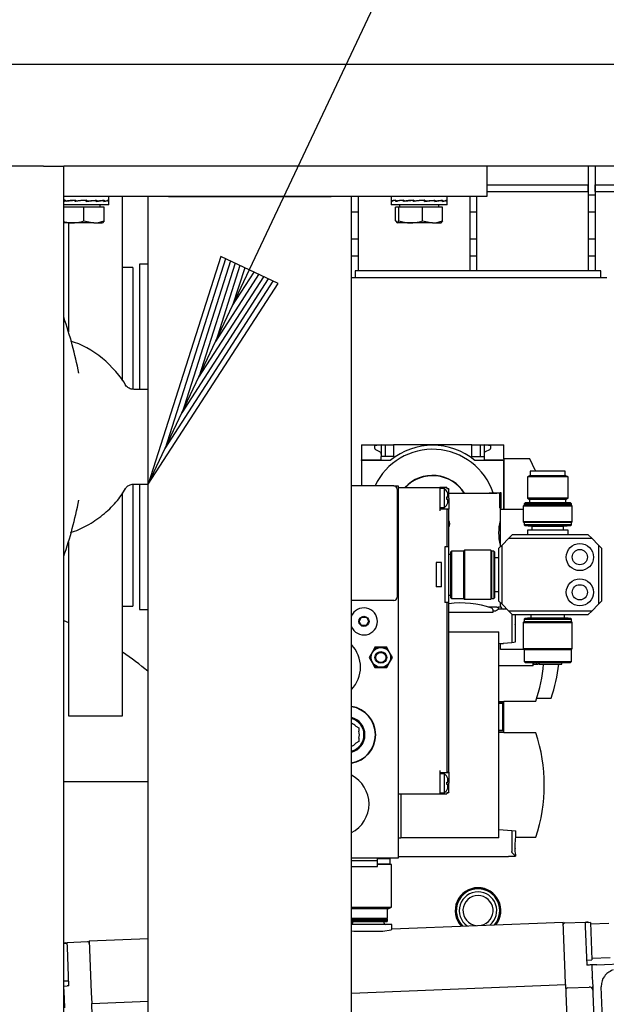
# Model space of a CAD drawing. Extents: x -72 to 51457, y 0 to 26838.
# Tile 82 of 203: x 7652 to 7825, y 9080 to 9371. Entities that reach past the tile are written whole.
import ezdxf

# ---------------------------------------------------------------- set-up
doc = ezdxf.new("R2010")
doc.units = 0
doc.header["$LTSCALE"] = 12
for name, pattern in [('LDM', [0]), ('LFUN', [0]), ('SOLID_THIN', [0])]:
    doc.linetypes.add(name, pattern=pattern)
doc.layers.get('0').update_dxf_attribs({"linetype": 'CONTINUOUS'})
doc.layers.add('4', color=7, linetype='CONTINUOUS')

# ---------------------------------------------------------------- blocks, each defined once
blk = doc.blocks.new('MEDFUNV_6')
at = {"color": 0, "linetype": 'LFUN', "lineweight": -2}
for points in [[(1, 0.1333), (0, 0), (1, -0.1333), (1, 0.1333)], [(1, 0.1111), (0.1667, 0), (1, -0.1111)], [(1, 0.0889), (0.3333, 0), (1, -0.0889)], [(1, 0.0667), (0.5, 0), (1, -0.0667)], [(1, 0.0444), (0.6667, 0), (1, -0.0444)], [(1, 0.0222), (0.8333, 0), (1, -0.0222)]]:
    blk.add_lwpolyline(points, dxfattribs=at)
blk = doc.blocks.new('MEDCLUMP_NTE_1426_')
at = {"layer": '4', "color": 7, "linetype": 'LDM', "lineweight": 25}
blk.add_lwpolyline([(7689.76, 9233.68), (8338.32, 10607.96), (8401.82, 10607.96)], dxfattribs=at)
at = {"layer": '4', "color": 7, "linetype": 'LDM', "lineweight": 25, "xscale": 70, "yscale": 70, "zscale": 70, "rotation": 64.736021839}
blk.add_blockref('MEDFUNV_6', (7689.76, 9233.68), dxfattribs=at)
blk = doc.blocks.new('Vela_Drauf')
at = {"color": 7, "linetype": 'SOLID_THIN', "lineweight": 25}
for p, q in [((8684.76, 9357.68), (7634.76, 9357.68)), ((7658.76, 9327.68), (7610.76, 9327.68)), ((7658.76, 9327.68), (7664.76, 9327.68)), ((8654.76, 9327.68), (7664.76, 9327.68)), ((7664.76, 7799.68), (7664.76, 9327.68)), ((7789.76, 9327.68), (7789.76, 9318.68)), ((7819.76, 9327.68), (7819.76, 9319.18)), ((7821.76, 9327.68), (7821.76, 9319.18)), ((7789.76, 9322.18), (7819.76, 9322.18)), ((7819.76, 9320.18), (7819.76, 9322.18)), ((7821.76, 9320.18), (7821.76, 9322.18)), ((7821.76, 9322.18), (7854.76, 9322.18)), ((7789.76, 9320.18), (7819.76, 9320.18)), ((7819.76, 9319.18), (7821.76, 9319.18)), ((7819.76, 9319.18), (7819.76, 9314.18)), ((7821.76, 9320.18), (7854.76, 9320.18)), ((7821.76, 9319.18), (7821.76, 9314.18)), ((7789.76, 9318.68), (7664.76, 9318.68)), ((7665.22, 9317.58), (7664.76, 9317.52)), ((7665.14, 9317.25), (7665.14, 9317.53)), ((7665.14, 9317.53), (7665.22, 9317.53)), ((7665.22, 9317.62), (7665.22, 9317.43)), ((7665.22, 9317.43), (7665.22, 9317.34)), ((7665.51, 9317.35), (7665.22, 9317.34)), ((7665.43, 9317.35), (7665.43, 9317.28)), ((7665.51, 9317.35), (7668.22, 9317.61)), ((7668.13, 9317.25), (7668.13, 9317.53)), ((7668.13, 9317.53), (7668.22, 9317.53)), ((7668.22, 9317.62), (7668.22, 9317.43)), ((7668.22, 9317.43), (7668.22, 9317.34)), ((7668.22, 9317.34), (7668.32, 9317.35)), ((7668.24, 9317.34), (7668.24, 9317.26)), ((7671.36, 9317.62), (7668.32, 9317.35)), ((7671.36, 9317.62), (7671.46, 9317.62)), ((7671.36, 9317.53), (7671.36, 9317.62)), ((7671.37, 9317.25), (7671.37, 9317.53)), ((7674.08, 9317.52), (7671.37, 9317.27)), ((7671.37, 9317.43), (7671.46, 9317.43)), ((7671.46, 9317.34), (7671.37, 9317.35)), ((7671.46, 9317.62), (7671.46, 9317.43)), ((7671.46, 9317.43), (7671.46, 9317.34)), ((7674.37, 9317.53), (7674.08, 9317.52)), ((7674.16, 9317.53), (7674.16, 9317.6)), ((7674.37, 9317.25), (7674.37, 9317.53)), ((7676.23, 9317.52), (7674.37, 9317.29)), ((7674.37, 9317.43), (7674.44, 9317.43)), ((7674.44, 9317.34), (7674.37, 9317.34)), ((7674.44, 9317.62), (7674.44, 9317.43)), ((7674.44, 9317.43), (7674.44, 9317.34)), ((7676.66, 9317.53), (7676.23, 9317.52)), ((7676.29, 9317.53), (7676.29, 9317.56)), ((7676.66, 9317.25), (7676.66, 9317.53)), ((7676.66, 9317.43), (7676.71, 9317.43)), ((7676.71, 9317.34), (7676.66, 9317.34)), ((7676.71, 9317.62), (7676.71, 9317.43)), ((7676.71, 9317.43), (7676.71, 9317.34)), ((7677.9, 9317.53), (7677.64, 9317.53)), ((7677.9, 9317.25), (7677.9, 9317.53)), ((7677.9, 9317.43), (7677.91, 9317.43)), ((7677.91, 9317.34), (7677.9, 9317.34)), ((7677.91, 9317.62), (7677.91, 9317.43)), ((7677.91, 9317.43), (7677.91, 9317.34)), ((7678.06, 9317.48), (7678.06, 9318.68)), ((7678.06, 9316.18), (7678.06, 9317.39)), ((7682.17, 9264.24), (7682.17, 9318.68)), ((7689.67, 9261.68), (7689.67, 9318.68)), ((7689.76, 7807.68), (7689.76, 9318.68)), ((7695.76, 9318.68), (7743.76, 9318.68)), ((7749.76, 7807.68), (7749.76, 9318.68)), ((7751.76, 9318.68), (7751.76, 9314.18)), ((7761.46, 9318.68), (7761.46, 9317.48)), ((7761.46, 9317.39), (7761.46, 9316.18)), ((7761.62, 9317.25), (7761.62, 9317.53)), ((7761.62, 9317.53), (7761.63, 9317.53)), ((7761.63, 9317.62), (7761.63, 9317.43)), ((7761.63, 9317.43), (7761.63, 9317.34)), ((7761.63, 9317.34), (7761.9, 9317.35)), ((7762.85, 9317.25), (7762.85, 9317.53)), ((7762.85, 9317.53), (7762.9, 9317.53)), ((7762.9, 9317.62), (7762.9, 9317.43)), ((7762.9, 9317.43), (7762.9, 9317.34)), ((7762.9, 9317.34), (7763.34, 9317.35)), ((7763.29, 9317.35), (7763.29, 9317.31)), ((7765.22, 9317.58), (7763.34, 9317.35)), ((7765.14, 9317.25), (7765.14, 9317.53)), ((7765.14, 9317.53), (7765.22, 9317.53)), ((7765.22, 9317.62), (7765.22, 9317.43)), ((7765.22, 9317.43), (7765.22, 9317.34)), ((7765.51, 9317.35), (7765.22, 9317.34)), ((7765.43, 9317.35), (7765.43, 9317.28)), ((7765.51, 9317.35), (7768.22, 9317.61)), ((7768.13, 9317.25), (7768.13, 9317.53)), ((7768.13, 9317.53), (7768.22, 9317.53)), ((7768.22, 9317.62), (7768.22, 9317.43)), ((7768.22, 9317.43), (7768.22, 9317.34)), ((7768.22, 9317.34), (7768.32, 9317.35)), ((7768.24, 9317.34), (7768.24, 9317.26)), ((7771.36, 9317.62), (7768.32, 9317.35)), ((7771.36, 9317.62), (7771.46, 9317.62)), ((7771.36, 9317.53), (7771.36, 9317.62)), ((7771.37, 9317.25), (7771.37, 9317.53)), ((7774.08, 9317.52), (7771.37, 9317.27)), ((7771.37, 9317.43), (7771.46, 9317.43)), ((7771.46, 9317.34), (7771.37, 9317.35)), ((7771.46, 9317.62), (7771.46, 9317.43)), ((7771.46, 9317.43), (7771.46, 9317.34)), ((7774.37, 9317.53), (7774.08, 9317.52)), ((7774.16, 9317.53), (7774.16, 9317.6)), ((7774.37, 9317.25), (7774.37, 9317.53)), ((7776.23, 9317.52), (7774.37, 9317.29)), ((7774.37, 9317.43), (7774.44, 9317.43)), ((7774.44, 9317.34), (7774.37, 9317.34)), ((7774.44, 9317.62), (7774.44, 9317.43)), ((7774.44, 9317.43), (7774.44, 9317.34)), ((7776.66, 9317.53), (7776.23, 9317.52)), ((7776.29, 9317.53), (7776.29, 9317.56)), ((7776.66, 9317.25), (7776.66, 9317.53)), ((7776.66, 9317.43), (7776.71, 9317.43)), ((7776.71, 9317.34), (7776.66, 9317.34)), ((7776.71, 9317.62), (7776.71, 9317.43)), ((7776.71, 9317.43), (7776.71, 9317.34)), ((7777.9, 9317.53), (7777.64, 9317.53)), ((7777.9, 9317.25), (7777.9, 9317.53)), ((7777.9, 9317.43), (7777.91, 9317.43)), ((7777.91, 9317.34), (7777.9, 9317.34)), ((7777.91, 9317.62), (7777.91, 9317.43)), ((7777.91, 9317.43), (7777.91, 9317.34)), ((7778.06, 9317.48), (7778.06, 9318.68)), ((7778.06, 9316.18), (7778.06, 9317.39)), ((7784.76, 9318.68), (7784.76, 9314.18)), ((7786.76, 9318.68), (7786.76, 9314.18)), ((7666.58, 9316.18), (7664.76, 9316.18)), ((7670.73, 9315.58), (7664.76, 9315.58)), ((7678.06, 9316.18), (7666.58, 9316.18)), ((7670.73, 9311.46), (7670.73, 9315.58)), ((7676.69, 9315.58), (7670.73, 9315.58)), ((7675.57, 9315.58), (7675.57, 9316.18)), ((7676.69, 9311.46), (7676.69, 9315.58)), ((7749.76, 9314.18), (7751.76, 9314.18)), ((7751.76, 9314.18), (7751.76, 9306.18)), ((7766.58, 9316.18), (7761.46, 9316.18)), ((7762.82, 9311.46), (7762.82, 9315.58)), ((7763.8, 9315.58), (7762.82, 9315.58)), ((7763.8, 9311.46), (7763.8, 9315.58)), ((7770.73, 9315.58), (7763.8, 9315.58)), ((7763.94, 9316.18), (7763.94, 9315.58)), ((7778.06, 9316.18), (7766.58, 9316.18)), ((7770.73, 9311.46), (7770.73, 9315.58)), ((7776.69, 9315.58), (7770.73, 9315.58)), ((7775.57, 9315.58), (7775.57, 9316.18)), ((7776.69, 9311.46), (7776.69, 9315.58)), ((7784.76, 9314.18), (7786.76, 9314.18)), ((7784.76, 9314.18), (7784.76, 9306.18)), ((7786.76, 9314.18), (7786.76, 9306.18)), ((7819.76, 9314.18), (7821.76, 9314.18)), ((7819.76, 9314.18), (7819.76, 9306.18)), ((7821.76, 9314.18), (7821.76, 9306.18)), ((7667.27, 9310.88), (7664.76, 9310.88)), ((7666.17, 9310.88), (7666.17, 9278.7)), ((7673.71, 9310.88), (7667.27, 9310.88)), ((7670.73, 9311.46), (7673.71, 9310.88)), ((7673.71, 9310.88), (7676.26, 9310.88)), ((7676.69, 9311.46), (7676.2, 9310.88)), ((7762.82, 9311.46), (7763.31, 9310.88)), ((7767.27, 9310.88), (7763.31, 9310.88)), ((7773.71, 9310.88), (7767.27, 9310.88)), ((7770.73, 9311.46), (7773.71, 9310.88)), ((7773.71, 9310.88), (7776.26, 9310.88)), ((7776.69, 9311.46), (7776.2, 9310.88)), ((7749.76, 9306.18), (7751.76, 9306.18)), ((7751.76, 9306.18), (7751.76, 9301.18)), ((7784.76, 9306.18), (7786.76, 9306.18)), ((7784.76, 9306.18), (7784.76, 9301.18)), ((7786.76, 9306.18), (7786.76, 9301.18)), ((7819.76, 9306.18), (7821.76, 9306.18)), ((7819.76, 9306.18), (7819.76, 9301.18)), ((7821.76, 9306.18), (7821.76, 9301.18)), ((7749.76, 9301.18), (7751.76, 9301.18)), ((7751.76, 9301.18), (7751.76, 9296.68)), ((7784.76, 9301.18), (7786.76, 9301.18)), ((7784.76, 9301.18), (7784.76, 9296.68)), ((7786.76, 9301.18), (7786.76, 9296.68)), ((7819.76, 9301.18), (7821.76, 9301.18)), ((7819.76, 9301.18), (7819.76, 9296.68)), ((7821.76, 9301.18), (7821.76, 9296.68)), ((7685.17, 9297.68), (7682.17, 9297.68)), ((7685.17, 9297.68), (7685.17, 9261.74)), ((7689.67, 9298.68), (7687.17, 9298.68)), ((7687.17, 9298.68), (7687.17, 9261.68)), ((7750.92, 9296.68), (7750.92, 9294.68)), ((7823.42, 9296.68), (7750.92, 9296.68)), ((7823.42, 9294.68), (7823.42, 9296.68)), ((7787.17, 9294.68), (7749.76, 9294.68)), ((7825.22, 9294.68), (7787.17, 9294.68)), ((7669.2, 9266.44), (7669.15, 9266.66)), ((7689.76, 9261.68), (7685.48, 9261.68)), ((7752.76, 9245.28), (7758.56, 9245.28)), ((7752.76, 9245.28), (7752.76, 9240.88)), ((7758.56, 9245.28), (7756.56, 9244.98)), ((7756.56, 9244.98), (7756.56, 9244.37)), ((7756.84, 9243.92), (7758.11, 9243.3)), ((7758.56, 9245.28), (7758.56, 9241.88)), ((7758.56, 9245.28), (7759.06, 9245.28)), ((7759.06, 9245.28), (7759.26, 9245.28)), ((7759.26, 9245.28), (7759.76, 9245.28)), ((7759.76, 9245.28), (7759.76, 9241.88)), ((7759.76, 9245.28), (7762.16, 9245.28)), ((7762.16, 9245.28), (7762.16, 9241.88)), ((7785.36, 9245.28), (7762.16, 9245.28)), ((7785.36, 9241.88), (7785.36, 9245.28)), ((7785.36, 9245.28), (7787.76, 9245.28)), ((7787.76, 9245.28), (7787.76, 9241.88)), ((7787.76, 9245.28), (7788.26, 9245.28)), ((7788.26, 9245.28), (7788.46, 9245.28)), ((7788.46, 9245.28), (7788.96, 9245.28)), ((7788.96, 9245.28), (7788.96, 9241.88)), ((7790.96, 9244.98), (7788.96, 9245.28)), ((7788.96, 9245.28), (7794.76, 9245.28)), ((7789.41, 9243.3), (7790.68, 9243.92)), ((7790.96, 9244.37), (7790.96, 9244.98)), ((7794.76, 9241.18), (7794.76, 9245.28)), ((7752.76, 9240.88), (7758.56, 9240.88)), ((7752.76, 9240.68), (7752.76, 9240.88)), ((7752.76, 9240.68), (7752.76, 9233.18)), ((7761.26, 9240.68), (7752.76, 9240.68)), ((7758.56, 9240.88), (7758.56, 9241.88)), ((7762.16, 9241.88), (7758.56, 9241.88)), ((7785.36, 9241.88), (7788.96, 9241.88)), ((7794.76, 9240.68), (7786.26, 9240.68)), ((7788.96, 9241.88), (7788.96, 9240.88)), ((7788.96, 9240.88), (7794.76, 9240.88)), ((7794.76, 9241.18), (7794.76, 9226.28)), ((7802.47, 9241.18), (7794.76, 9241.18)), ((7794.76, 9226.28), (7794.76, 9240.68)), ((7803.5, 9239.18), (7803.49, 9239.18)), ((7802.41, 9236.18), (7801.76, 9235.81)), ((7801.76, 9235.81), (7801.76, 9229.56)), ((7813.76, 9235.81), (7801.76, 9235.81)), ((7813.11, 9236.18), (7802.41, 9236.18)), ((7802.61, 9237.48), (7802.61, 9236.18)), ((7807.76, 9237.48), (7802.61, 9237.48)), ((7812.91, 9237.48), (7807.76, 9237.48)), ((7812.91, 9236.18), (7812.91, 9237.48)), ((7813.76, 9235.81), (7813.11, 9236.18)), ((7813.76, 9229.56), (7813.76, 9235.81)), ((7683.02, 9232.39), (7683.03, 9232.41)), ((7685.17, 9233.61), (7685.17, 9197.68)), ((7685.48, 9233.68), (7689.76, 9233.68)), ((7687.17, 9233.68), (7687.17, 9196.68)), ((7689.67, 9165.18), (7689.67, 9233.68)), ((7762.26, 9233.18), (7749.76, 9233.18)), ((7762.26, 9233.18), (7763.56, 9233.18)), ((7763.26, 9232.18), (7763.26, 9200.28)), ((7763.56, 9233.18), (7763.56, 9123.18)), ((7763.56, 9232.68), (7775.86, 9232.68)), ((7775.86, 9232.68), (7775.86, 9225.83)), ((7777.96, 9232.68), (7775.86, 9232.68)), ((7777.26, 9232.38), (7776.06, 9232.38)), ((7777.26, 9226.78), (7777.26, 9232.38)), ((7777.96, 9232.68), (7777.96, 9232.26)), ((7778.56, 9232.26), (7777.96, 9232.26)), ((7778.56, 9232.26), (7778.56, 9232.18)), ((7778.56, 9229.58), (7778.56, 9232.18)), ((7669.13, 9228.63), (7669.2, 9228.98)), ((7682.17, 9165.18), (7682.17, 9231.12)), ((7777.95, 9229.96), (7778.26, 9229.96)), ((7777.95, 9229.2), (7777.95, 9229.96)), ((7778.26, 9229.2), (7777.95, 9229.2)), ((7778.26, 9230.8), (7778.26, 9230.98)), ((7778.26, 9229.96), (7778.26, 9230.8)), ((7778.26, 9228.37), (7778.26, 9229.2)), ((7778.56, 9230.98), (7792.72, 9230.98)), ((7778.56, 9229.58), (7778.56, 9226.33)), ((7790.51, 9230.98), (7790.51, 9231.08)), ((7790.51, 9231.08), (7793.75, 9231.08)), ((7793.2, 9230.98), (7792.72, 9230.98)), ((7793.65, 9230.98), (7793.2, 9230.98)), ((7793.65, 9226.58), (7793.65, 9230.98)), ((7793.75, 9231.08), (7793.75, 9226.58)), ((7793.99, 9231.08), (7793.75, 9231.08)), ((7793.99, 9226.58), (7793.99, 9231.08)), ((7801.76, 9229.56), (7802.41, 9229.18)), ((7813.76, 9229.56), (7801.76, 9229.56)), ((7802.41, 9229.18), (7802.41, 9228.18)), ((7807.76, 9229.18), (7802.41, 9229.18)), ((7813.11, 9229.18), (7807.76, 9229.18)), ((7813.11, 9229.18), (7813.76, 9229.56)), ((7813.11, 9228.18), (7813.11, 9229.18)), ((7778.56, 9226.33), (7775.86, 9226.33)), ((7776.06, 9226.78), (7777.26, 9226.78)), ((7777.96, 9226.33), (7778.56, 9226.33)), ((7777.96, 9226.33), (7777.96, 9225.83)), ((7778.26, 9228.18), (7778.26, 9228.37)), ((7778.56, 9226.33), (7778.56, 9226.33)), ((7778.56, 9215.18), (7778.56, 9226.33)), ((7793.75, 9226.58), (7793.65, 9226.58)), ((7793.99, 9226.58), (7793.75, 9226.58)), ((7793.8, 9226.28), (7800.51, 9226.28)), ((7793.8, 9215.23), (7793.8, 9226.28)), ((7793.91, 9226.28), (7793.91, 9226.58)), ((7800.76, 9227.48), (7800.51, 9227.23)), ((7800.51, 9227.23), (7800.51, 9222.58)), ((7807.76, 9227.23), (7800.51, 9227.23)), ((7801.06, 9228.18), (7800.76, 9227.88)), ((7800.76, 9227.88), (7800.76, 9227.48)), ((7807.76, 9227.88), (7800.76, 9227.88)), ((7807.76, 9227.48), (7800.76, 9227.48)), ((7807.76, 9228.18), (7801.06, 9228.18)), ((7814.46, 9228.18), (7807.76, 9228.18)), ((7814.76, 9227.88), (7807.76, 9227.88)), ((7814.76, 9227.48), (7807.76, 9227.48)), ((7815.01, 9227.23), (7807.76, 9227.23)), ((7814.76, 9227.88), (7814.46, 9228.18)), ((7814.76, 9227.48), (7814.76, 9227.88)), ((7815.01, 9227.23), (7814.76, 9227.48)), ((7815.01, 9222.58), (7815.01, 9227.23)), ((7777.96, 9225.83), (7777.96, 9215.18)), ((7800.51, 9222.58), (7800.76, 9222.33)), ((7807.76, 9222.58), (7800.51, 9222.58)), ((7800.76, 9222.33), (7800.76, 9221.63)), ((7807.76, 9222.33), (7800.76, 9222.33)), ((7800.76, 9221.63), (7800.96, 9221.43)), ((7807.76, 9221.63), (7800.76, 9221.63)), ((7800.96, 9221.43), (7802.96, 9221.28)), ((7807.76, 9221.43), (7800.96, 9221.43)), ((7802.96, 9221.28), (7807.76, 9221.28)), ((7803.11, 9221.28), (7803.11, 9220.08)), ((7815.01, 9222.58), (7807.76, 9222.58)), ((7814.76, 9222.33), (7807.76, 9222.33)), ((7814.76, 9221.63), (7807.76, 9221.63)), ((7814.56, 9221.43), (7807.76, 9221.43)), ((7807.76, 9221.28), (7812.56, 9221.28)), ((7812.41, 9220.08), (7812.41, 9221.28)), ((7812.56, 9221.28), (7814.56, 9221.43)), ((7814.56, 9221.43), (7814.76, 9221.63)), ((7814.76, 9222.33), (7815.01, 9222.58)), ((7814.76, 9221.63), (7814.76, 9222.33)), ((7796.26, 9217.68), (7794.26, 9215.68)), ((7796.26, 9217.68), (7797.26, 9218.68)), ((7796.26, 9217.68), (7820.76, 9217.68)), ((7819.76, 9218.68), (7797.26, 9218.68)), ((7801.76, 9220.08), (7801.76, 9218.68)), ((7807.76, 9220.08), (7801.76, 9220.08)), ((7813.76, 9220.08), (7807.76, 9220.08)), ((7813.76, 9218.68), (7813.76, 9220.08)), ((7819.76, 9218.68), (7820.76, 9217.68)), ((7822.76, 9215.68), (7820.76, 9217.68)), ((7666.17, 9216.66), (7666.17, 9165.18)), ((7777.36, 9215.18), (7777.36, 9198.68)), ((7777.96, 9215.18), (7777.36, 9215.18)), ((7778.56, 9215.18), (7777.96, 9215.18)), ((7778.56, 9198.68), (7778.56, 9215.18)), ((7793.26, 9214.68), (7794.26, 9215.68)), ((7793.26, 9214.68), (7793.26, 9199.18)), ((7794.26, 9198.18), (7794.26, 9215.68)), ((7822.76, 9215.68), (7822.76, 9198.18)), ((7822.76, 9215.68), (7823.76, 9214.68)), ((7823.76, 9199.18), (7823.76, 9214.68)), ((7779.06, 9212.93), (7778.56, 9212.93)), ((7779.36, 9213.93), (7779.06, 9213.63)), ((7779.06, 9213.63), (7779.06, 9200.23)), ((7782.91, 9213.93), (7779.36, 9213.93)), ((7779.36, 9213.93), (7779.36, 9199.93)), ((7783.16, 9214.18), (7782.91, 9213.93)), ((7782.91, 9213.93), (7782.91, 9199.93)), ((7790.91, 9214.18), (7783.16, 9214.18)), ((7783.16, 9214.18), (7783.16, 9199.68)), ((7791.16, 9213.93), (7790.91, 9214.18)), ((7790.91, 9214.18), (7790.91, 9199.68)), ((7791.86, 9213.93), (7791.16, 9213.93)), ((7791.16, 9213.93), (7791.16, 9199.93)), ((7792.06, 9213.73), (7791.86, 9213.93)), ((7791.86, 9213.93), (7791.86, 9199.93)), ((7792.12, 9212.93), (7792.06, 9213.73)), ((7792.06, 9213.73), (7792.06, 9200.13)), ((7792.12, 9200.93), (7792.12, 9212.93)), ((7793.26, 9211.93), (7792.12, 9211.93)), ((7774.85, 9210.54), (7774.85, 9203.32)), ((7776.35, 9210.54), (7774.85, 9210.54)), ((7776.35, 9203.32), (7776.35, 9210.54)), ((7776.35, 9203.32), (7774.85, 9203.32)), ((7778.56, 9200.93), (7779.06, 9200.93)), ((7779.06, 9200.23), (7779.36, 9199.93)), ((7779.36, 9199.93), (7782.91, 9199.93)), ((7782.91, 9199.93), (7783.16, 9199.68)), ((7790.91, 9199.68), (7791.16, 9199.93)), ((7791.16, 9199.93), (7791.86, 9199.93)), ((7791.86, 9199.93), (7792.06, 9200.13)), ((7792.06, 9200.13), (7792.12, 9200.93)), ((7792.12, 9201.93), (7793.26, 9201.93)), ((7682.17, 9197.68), (7685.17, 9197.68)), ((7762.26, 9199.28), (7749.76, 9199.28)), ((7777.96, 9198.68), (7777.36, 9198.68)), ((7777.96, 9198.68), (7777.96, 9149.03)), ((7778.56, 9198.68), (7777.96, 9198.68)), ((7778.56, 9148.54), (7778.56, 9198.68)), ((7783.16, 9199.68), (7790.91, 9199.68)), ((7792.15, 9197.33), (7790.39, 9197.33)), ((7792.34, 9197.33), (7792.15, 9197.33)), ((7792.37, 9197.33), (7792.34, 9197.33)), ((7792.72, 9197.33), (7792.37, 9197.33)), ((7792.72, 9197.33), (7793.2, 9197.33)), ((7793.18, 9196.71), (7793.18, 9197.33)), ((7793.88, 9197.33), (7793.2, 9197.33)), ((7794.26, 9198.18), (7793.26, 9199.18)), ((7793.8, 9197.73), (7793.8, 9198.64)), ((7794.26, 9198.18), (7796.26, 9196.18)), ((7820.76, 9196.18), (7822.76, 9198.18)), ((7823.76, 9199.18), (7822.76, 9198.18)), ((7687.17, 9196.68), (7689.67, 9196.68)), ((7752.01, 9193.13), (7752.74, 9194.38)), ((7752.74, 9194.38), (7754.18, 9194.38)), ((7754.18, 9194.38), (7754.9, 9193.13)), ((7791.56, 9195.76), (7778.56, 9195.76)), ((7791.56, 9196.63), (7791.56, 9195.76)), ((7792.15, 9196.12), (7791.56, 9196.12)), ((7794.8, 9196.73), (7793.14, 9196.73)), ((7795.71, 9196.73), (7794.8, 9196.73)), ((7820.76, 9196.18), (7796.26, 9196.18)), ((7797.26, 9195.18), (7796.26, 9196.18)), ((7797.17, 9195.26), (7797.17, 9186.82)), ((7797.26, 9195.18), (7819.76, 9195.18)), ((7798.26, 9187.07), (7798.26, 9195.18)), ((7802.76, 9195.18), (7802.76, 9194.04)), ((7812.76, 9194.04), (7812.76, 9195.18)), ((7820.76, 9196.18), (7819.76, 9195.18)), ((7664.76, 9193.38), (7666.17, 9192.79)), ((7752.74, 9191.88), (7752.01, 9193.13)), ((7754.18, 9191.88), (7752.74, 9191.88)), ((7754.18, 9191.88), (7754.9, 9193.13)), ((7798.09, 9193.25), (7798.23, 9193.25)), ((7798.16, 9192.13), (7798.23, 9192.51)), ((7800.76, 9193.08), (7800.51, 9192.83)), ((7800.51, 9192.83), (7800.51, 9185.08)), ((7800.51, 9192.83), (7807.76, 9192.83)), ((7800.96, 9193.98), (7800.76, 9193.78)), ((7800.76, 9193.78), (7800.76, 9193.08)), ((7800.76, 9193.78), (7807.76, 9193.78)), ((7800.76, 9193.08), (7807.76, 9193.08)), ((7801.76, 9194.04), (7800.96, 9193.98)), ((7800.96, 9193.98), (7807.76, 9193.98)), ((7807.76, 9194.04), (7801.76, 9194.04)), ((7813.76, 9194.04), (7807.76, 9194.04)), ((7807.76, 9193.98), (7814.56, 9193.98)), ((7807.76, 9193.78), (7814.76, 9193.78)), ((7807.76, 9193.08), (7814.76, 9193.08)), ((7807.76, 9192.83), (7815.01, 9192.83)), ((7814.56, 9193.98), (7813.76, 9194.04)), ((7814.76, 9193.78), (7814.56, 9193.98)), ((7814.76, 9193.08), (7814.76, 9193.78)), ((7815.01, 9192.83), (7814.76, 9193.08)), ((7815.01, 9185.08), (7815.01, 9192.83)), ((7778.56, 9190.08), (7793.36, 9190.08)), ((7793.36, 9129.18), (7793.36, 9190.08)), ((7756.73, 9185.48), (7755.86, 9183.98)), ((7758.46, 9185.48), (7756.73, 9185.48)), ((7760.19, 9185.48), (7758.46, 9185.48)), ((7761.06, 9183.98), (7760.19, 9185.48)), ((7797.17, 9186.82), (7793.36, 9186.48)), ((7793.8, 9186.48), (7794.68, 9186.6)), ((7793.8, 9184.83), (7793.8, 9186.48)), ((7797.71, 9186.86), (7797.17, 9186.82)), ((7797.71, 9187), (7798.26, 9187.07)), ((7755.86, 9183.98), (7754.99, 9182.48)), ((7754.99, 9182.48), (7755.86, 9180.98)), ((7761.92, 9182.48), (7761.06, 9183.98)), ((7761.06, 9180.98), (7761.92, 9182.48)), ((7800.76, 9184.83), (7793.8, 9184.83)), ((7800.51, 9185.08), (7800.76, 9184.83)), ((7800.51, 9185.08), (7807.76, 9185.08)), ((7800.76, 9184.83), (7800.76, 9181.28)), ((7800.76, 9184.83), (7807.76, 9184.83)), ((7807.76, 9185.08), (7815.01, 9185.08)), ((7807.76, 9184.83), (7814.76, 9184.83)), ((7814.76, 9184.83), (7815.01, 9185.08)), ((7814.76, 9181.28), (7814.76, 9184.83)), ((7755.86, 9180.98), (7756.73, 9179.48)), ((7760.19, 9179.48), (7761.06, 9180.98)), ((7802.74, 9179.98), (7793.36, 9179.98)), ((7800.76, 9181.28), (7801.06, 9180.98)), ((7800.76, 9181.28), (7807.76, 9181.28)), ((7801.06, 9180.98), (7807.76, 9180.98)), ((7803.46, 9179.98), (7802.74, 9179.98)), ((7803.46, 9179.98), (7803.46, 9180.98)), ((7803.61, 9180.98), (7803.61, 9180.48)), ((7803.61, 9180.48), (7804.43, 9180.48)), ((7804.43, 9180.48), (7804.43, 9180.98)), ((7804.43, 9180.48), (7804.82, 9180.48)), ((7805.13, 9180.48), (7804.82, 9180.48)), ((7805.13, 9180.98), (7805.13, 9180.48)), ((7805.28, 9180.48), (7805.13, 9180.48)), ((7805.28, 9180.98), (7805.28, 9180.48)), ((7805.28, 9180.48), (7811.91, 9180.48)), ((7807.76, 9181.28), (7814.76, 9181.28)), ((7807.76, 9180.98), (7814.46, 9180.98)), ((7811.91, 9180.48), (7811.91, 9180.98)), ((7814.46, 9180.98), (7814.76, 9181.28)), ((7756.73, 9179.48), (7758.46, 9179.48)), ((7758.46, 9179.48), (7760.19, 9179.48)), ((7793.36, 9169.48), (7794.76, 9169.48)), ((7794.76, 9169.28), (7793.36, 9169.28)), ((7794.46, 9168.88), (7793.36, 9168.88)), ((7794.46, 9160.88), (7794.46, 9168.88)), ((7794.76, 9169.58), (7804.26, 9169.58)), ((7794.76, 9169.48), (7794.76, 9169.58)), ((7794.76, 9169.28), (7794.76, 9169.48)), ((7794.76, 9164.88), (7794.76, 9169.28)), ((7804.55, 9170.48), (7808.76, 9170.48)), ((7666.17, 9165.18), (7682.17, 9165.18)), ((7689.67, 9165.18), (7689.76, 9165.18)), ((7751.1, 9162.15), (7751.96, 9161.65)), ((7794.46, 9164.88), (7794.76, 9164.88)), ((7794.76, 9160.48), (7794.76, 9164.88)), ((7751.96, 9161.65), (7751.96, 9160.67)), ((7794.46, 9160.88), (7793.36, 9160.88)), ((7793.36, 9160.48), (7794.76, 9160.48)), ((7794.76, 9160.28), (7793.36, 9160.28)), ((7794.76, 9160.28), (7794.76, 9160.48)), ((7794.76, 9160.18), (7794.76, 9160.28)), ((7804.26, 9160.18), (7794.76, 9160.18)), ((7751.96, 9157.61), (7751.1, 9157.12)), ((7751.96, 9158.6), (7751.96, 9157.61)), ((7775.86, 9149.03), (7775.86, 9142.18)), ((7775.86, 9148.53), (7778.56, 9148.53)), ((7777.26, 9148.08), (7776.06, 9148.08)), ((7777.26, 9142.48), (7777.26, 9148.08)), ((7777.96, 9149.03), (7777.96, 9148.54)), ((7778.56, 9148.54), (7777.96, 9148.54)), ((7778.56, 9148.54), (7778.56, 9148.53)), ((7778.56, 9148.53), (7778.56, 9145.28)), ((7689.76, 9145.73), (7664.76, 9145.73)), ((7777.95, 9145.66), (7778.26, 9145.66)), ((7777.95, 9144.9), (7777.95, 9145.66)), ((7778.26, 9144.9), (7777.95, 9144.9)), ((7778.26, 9146.5), (7778.26, 9146.68)), ((7778.26, 9145.66), (7778.26, 9146.5)), ((7778.26, 9144.07), (7778.26, 9144.9)), ((7778.56, 9142.68), (7778.56, 9145.28)), ((7763.56, 9142.18), (7775.86, 9142.18)), ((7764.36, 9142.18), (7764.36, 9129.18)), ((7775.86, 9142.18), (7777.96, 9142.18)), ((7776.06, 9142.48), (7777.26, 9142.48)), ((7777.96, 9142.6), (7778.56, 9142.6)), ((7777.96, 9142.6), (7777.96, 9142.18)), ((7778.26, 9143.88), (7778.26, 9144.07)), ((7778.56, 9142.68), (7778.56, 9142.6)), ((7793.36, 9131.68), (7797.17, 9131.35)), ((7797.17, 9131.35), (7797.17, 9125.15)), ((7797.17, 9131.35), (7798.36, 9131.25)), ((7798.36, 9129.36), (7798.36, 9131.25)), ((7763.56, 9129.18), (7764.36, 9129.18)), ((7793.36, 9129.18), (7764.36, 9129.18)), ((7798.36, 9129.38), (7804.26, 9129.38)), ((7797.27, 9124.77), (7798.24, 9123.8)), ((7798.17, 9125.65), (7798.23, 9126.01)), ((7763.56, 9123.18), (7749.76, 9123.18)), ((7749.76, 9122.5), (7757.51, 9122.5)), ((7757.51, 9122.35), (7749.76, 9122.35)), ((7749.91, 9122.5), (7749.91, 9122.35)), ((7757.11, 9122.35), (7757.11, 9122.5)), ((7757.51, 9122.5), (7757.51, 9123.18)), ((7761.26, 9122.98), (7757.51, 9122.98)), ((7757.51, 9120.88), (7757.51, 9122.35)), ((7757.51, 9121.48), (7761.26, 9121.48)), ((7760.96, 9122.98), (7760.96, 9123.18)), ((7760.96, 9121.28), (7760.96, 9121.48)), ((7761.26, 9121.48), (7761.26, 9122.98)), ((7763.56, 9123.68), (7796.16, 9123.68)), ((7796.16, 9123.8), (7798.24, 9123.8)), ((7796.16, 9123.69), (7796.16, 9123.8)), ((7796.16, 9123.63), (7797.46, 9123.75)), ((7796.16, 9123.68), (7796.16, 9123.63)), ((7797.46, 9123.78), (7797.46, 9123.8)), ((7797.46, 9123.75), (7797.46, 9123.78)), ((7749.71, 9120.68), (7757.31, 9120.68)), ((7761.61, 9121.28), (7757.51, 9121.28)), ((7761.61, 9108.72), (7761.61, 9121.28)), ((7749.76, 9108.72), (7761.61, 9108.72)), ((7749.76, 9108.28), (7760.86, 9108.28)), ((7760.46, 9105.43), (7760.46, 9108.28)), ((7760.86, 9108.28), (7761.61, 9108.72)), ((7749.76, 9105.43), (7760.46, 9105.43)), ((7749.76, 9105.23), (7760.26, 9105.23)), ((7749.76, 9105.03), (7760.46, 9105.03)), ((7749.76, 9104.62), (7760.46, 9104.62)), ((7749.76, 9104.48), (7760.32, 9104.48)), ((7749.76, 9103.99), (7750.06, 9104.01)), ((7750.06, 9104.48), (7750.06, 9103.96)), ((7759.46, 9103.96), (7759.46, 9104.48)), ((7760.26, 9105.23), (7760.46, 9105.43)), ((7760.46, 9105.03), (7760.26, 9105.23)), ((7760.32, 9104.48), (7760.46, 9104.62)), ((7760.46, 9104.62), (7760.46, 9105.03)), ((7761.66, 9102.27), (7812.28, 9104.29)), ((7812.89, 9089.04), (7812.28, 9104.29)), ((7812.79, 9104.06), (7818.79, 9104.3)), ((7818.79, 9104.3), (7819.29, 9104.32)), ((7818.79, 9104.3), (7818.84, 9103.02)), ((7820.4, 9104.12), (7818.8, 9104.05)), ((7820.39, 9104.12), (7820.61, 9098.62)), ((7761.66, 9103.58), (7749.76, 9103.58)), ((7749.76, 9101.71), (7750.46, 9101.58)), ((7750.46, 9101.58), (7759.06, 9101.58)), ((7759.06, 9101.58), (7761.49, 9102.01)), ((7761.66, 9102.21), (7761.66, 9103.58)), ((7818.84, 9103.02), (7819.3, 9091.56)), ((7825.81, 9103.83), (7820.41, 9103.62)), ((7665.31, 9098.17), (7665.81, 9098.19)), ((7671.8, 9098.43), (7665.81, 9098.19)), ((7665.86, 9096.9), (7665.81, 9098.19)), ((7672.29, 9098.69), (7689.76, 9099.39)), ((7672.29, 9098.69), (7672.9, 9083.44)), ((7820.61, 9098.62), (7820.83, 9093.13)), ((7665.82, 9097.94), (7664.76, 9097.89)), ((7666.32, 9085.45), (7665.86, 9096.9)), ((7819.24, 9093.06), (7820.84, 9093.13)), ((7820.81, 9093.63), (7826.21, 9093.84)), ((7819.8, 9091.58), (7819.3, 9091.56)), ((7822.28, 9091.68), (7820.79, 9091.62)), ((7820.79, 9091.62), (7820.94, 9087.99)), ((7822.28, 9091.68), (7831.44, 9092.05)), ((7664.76, 9086.88), (7666.26, 9086.94)), ((7813.02, 9085.81), (7812.89, 9089.04)), ((7820.94, 9087.92), (7820.94, 9087.99)), ((7820.94, 9087.92), (7821.05, 9085.2)), ((7664.82, 9085.39), (7665.82, 9085.43)), ((7664.96, 9081.75), (7664.82, 9085.39)), ((7666.32, 9085.45), (7665.82, 9085.43)), ((7749.76, 9083.28), (7813.02, 9085.81)), ((7813.02, 9085.81), (7815.1, 9033.85)), ((7813.56, 9084.83), (7820.05, 9085.09)), ((7821.11, 9085.01), (7821.05, 9085.2)), ((7821.05, 9085.2), (7821.09, 9084.13)), ((7821.09, 9084.13), (7821.13, 9083.13)), ((7824.92, 9053.05), (7823.6, 9085.17)), ((7664.97, 9081.68), (7664.96, 9081.75)), ((7665.08, 9078.96), (7664.97, 9081.68)), ((7672.9, 9083.44), (7673.03, 9080.21)), ((7673.03, 9080.21), (7689.76, 9080.88)), ((7821.13, 9083.13), (7821.62, 9070.91)), ((7675.11, 9028.25), (7673.03, 9080.21))]:
    blk.add_line(p, q, dxfattribs=at)
for points in [[(7665.22, 9317.62), (7664.99, 9317.6), (7664.76, 9317.58)], [(7665.14, 9317.53), (7664.95, 9317.51), (7664.76, 9317.49)], [(7671.37, 9317.53), (7669.76, 9317.39), (7668.13, 9317.25)], [(7671.46, 9317.62), (7669.8, 9317.48), (7668.22, 9317.34)], [(7771.37, 9317.53), (7769.76, 9317.39), (7768.13, 9317.25)], [(7771.46, 9317.62), (7769.8, 9317.48), (7768.22, 9317.34)], [(7683, 9262.99), (7683, 9262.99)], [(7683.06, 9262.91), (7683.06, 9262.91)], [(7804.22, 9237.51), (7804.08, 9237.84), (7802.47, 9241.18)], [(7793.14, 9196.71), (7793.14, 9196.71), (7793.12, 9196.69)]]:
    blk.add_lwpolyline(points, dxfattribs=at)
for points in [[(7798.16, 9125.71, -0.014305), (7798.16, 9126.94)], [(7798.24, 9124.35, -0.010709), (7798.25, 9124.21, -0.0094), (7798.25, 9124.07), (7798.25, 9123.93, -0.012739), (7798.24, 9123.8)], [(7820.79, 9091.62, 0.002106), (7820.6, 9091.62), (7820.29, 9091.6, 0.000584), (7819.8, 9091.58)]]:
    blk.add_lwpolyline(points, format="xyb", dxfattribs=at)
for centre, radius in [((7817.26, 9212.13), 4), ((7817.26, 9212.13), 2.25), ((7817.26, 9201.73), 4), ((7817.26, 9201.73), 2.25), ((7753.46, 9193.13), 1.5), ((7758.46, 9182.48), 2.9), ((7758.46, 9182.48), 1.74), ((7758.46, 9182.48), 1.5)]:
    blk.add_circle(centre, radius, dxfattribs=at)
for centre, radius, start, end in [((7558.98, 9245.7), 112.16, 10.6597, 19.4236), ((7757.06, 9244.37), 0.5, 180, 244), ((7773.76, 9225.18), 18.8, 18.2902, 154.8157), ((7773.76, 9225.57), 19.61, 50.4022, 129.5978), ((7790.46, 9244.37), 0.5, 296, 0), ((7757.76, 9242.58), 0.8, 0, 64), ((7789.76, 9242.58), 0.8, 116, 180), ((7773.76, 9225.18), 11.1, 31.5016, 137.4934), ((7773.76, 9225.18), 11, 31.8214, 137.0141), ((7762.26, 9232.18), 1, 0, 90), ((7776.06, 9232.18), 0.2, 90, 180), ((7775.59, 9230.13), 2.8, 17.6455, 53.4298), ((7558.98, 9249.67), 112.16, 340.5764, 349.3683), ((7776.06, 9226.98), 0.2, 180, 270), ((7775.59, 9229.03), 2.8, 306.5702, 342.3545), ((7777.05, 9221.93), 1.81, 326.5383, 33.4617), ((7762.26, 9200.28), 1, 270, 0), ((7753.46, 9193.13), 4, 202.3316, 157.6684), ((7782.06, 9169.92), 28.65, 71.2813, 97.017), ((7791.11, 9196.63), 0.45, 0, 71.2813), ((7794.8, 9197.73), 1, 180, 270), ((7742.96, 9179.63), 9.5, 315.7079, 44.2921), ((7758.46, 9182.48), 3, 90, 150), ((7758.46, 9182.48), 3, 30, 90), ((7629.95, 9107.68), 92.5, 49.7833, 55.6256), ((7758.46, 9182.48), 3, 150, 210), ((7758.46, 9182.48), 3, 330, 30), ((7758.46, 9182.48), 3, 210, 270), ((7758.46, 9182.48), 3, 270, 330), ((7758.08, 9184.98), 48.68, 341.5584, 354.6962), ((7767.96, 9184.98), 43.3, 340.4352, 354.0347), ((7748.46, 9159.63), 8.5, 278.7974, 81.2026), ((7748.46, 9159.63), 8.4, 278.903, 81.097), ((7748.46, 9159.63), 5.3, 284.1986, 75.8014), ((7748.46, 9159.63), 5, 285.0701, 74.9299), ((7748.46, 9159.63), 3.65, 43.517, 69.1352), ((7748.46, 9159.63), 3.65, 343.517, 16.483), ((7758.08, 9144.78), 48.68, 341.5584, 18.4416), ((7748.46, 9159.63), 3.65, 290.8648, 316.483), ((7745.46, 9139.18), 9.5, 296.9126, 63.0874), ((7776.06, 9147.88), 0.2, 90, 180), ((7775.59, 9145.83), 2.8, 17.6455, 53.4298), ((7776.06, 9142.68), 0.2, 180, 270), ((7775.59, 9144.73), 2.8, 306.5702, 342.3545), ((7757.31, 9120.88), 0.2, 270, 0), ((7787.17, 9107.68), 6.75, 90, 222.8675), ((7787.17, 9107.68), 6.71, 90, 223.1596), ((7787.17, 9107.68), 6.42, 90, 225.4503), ((7787.17, 9107.68), 5.54, 90, 234.779), ((7787.17, 9107.68), 6.75, 321.7126, 90), ((7787.17, 9107.68), 6.71, 321.4205, 90), ((7787.17, 9107.68), 6.42, 319.1298, 90), ((7787.17, 9107.68), 5.54, 309.8011, 90), ((7787.17, 9107.68), 4.45, 90, 262.9263), ((7787.17, 9107.68), 4.45, 281.6538, 90), ((7749.68, 9103.96), 0.375, 281.537, 0), ((7759.83, 9103.96), 0.375, 180, 270), ((7812.81, 9103.56), 0.5, 92.29, 182.29), ((7761.46, 9102.21), 0.2, 280, 0), ((7671.82, 9097.93), 0.5, 2.29, 92.29), ((7813.58, 9084.33), 0.5, 92.29, 182.29), ((7820.09, 9084.09), 1, 2.29, 92.29)]:
    blk.add_arc(centre, radius, start, end, dxfattribs=at)
for points in [[(7668.13, 9317.53), (7667.05, 9317.44), (7666.06, 9317.34), (7665.14, 9317.25)], [(7668.22, 9317.62), (7667.14, 9317.53), (7666.14, 9317.44), (7665.22, 9317.34)], [(7671.37, 9317.25), (7672.45, 9317.34), (7673.45, 9317.44), (7674.37, 9317.53)], [(7671.46, 9317.34), (7672.54, 9317.44), (7673.53, 9317.53), (7674.44, 9317.62)], [(7674.37, 9317.25), (7675.29, 9317.35), (7676.04, 9317.44), (7676.66, 9317.53)], [(7674.44, 9317.34), (7675.36, 9317.44), (7676.1, 9317.53), (7676.71, 9317.62)], [(7676.66, 9317.25), (7677.26, 9317.34), (7677.68, 9317.44), (7677.9, 9317.53)], [(7676.71, 9317.34), (7677.3, 9317.44), (7677.71, 9317.53), (7677.91, 9317.62)], [(7677.9, 9317.25), (7678.04, 9317.31), (7678.08, 9317.37), (7678.04, 9317.43)], [(7677.91, 9317.34), (7678.01, 9317.39), (7678.06, 9317.43), (7678.06, 9317.48)], [(7761.63, 9317.62), (7761.52, 9317.58), (7761.46, 9317.53), (7761.46, 9317.48)], [(7761.62, 9317.53), (7761.51, 9317.49), (7761.46, 9317.44), (7761.46, 9317.39)], [(7762.85, 9317.53), (7762.25, 9317.44), (7761.83, 9317.34), (7761.62, 9317.25)], [(7762.9, 9317.62), (7762.29, 9317.53), (7761.86, 9317.44), (7761.63, 9317.34)], [(7765.14, 9317.53), (7764.22, 9317.44), (7763.47, 9317.35), (7762.85, 9317.25)], [(7765.22, 9317.62), (7764.29, 9317.53), (7763.53, 9317.44), (7762.9, 9317.34)], [(7768.13, 9317.53), (7767.05, 9317.44), (7766.06, 9317.34), (7765.14, 9317.25)], [(7768.22, 9317.62), (7767.14, 9317.53), (7766.14, 9317.44), (7765.22, 9317.34)], [(7771.37, 9317.25), (7772.45, 9317.34), (7773.45, 9317.44), (7774.37, 9317.53)], [(7771.46, 9317.34), (7772.54, 9317.44), (7773.53, 9317.53), (7774.44, 9317.62)], [(7774.37, 9317.25), (7775.29, 9317.35), (7776.04, 9317.44), (7776.66, 9317.53)], [(7774.44, 9317.34), (7775.36, 9317.44), (7776.1, 9317.53), (7776.71, 9317.62)], [(7776.66, 9317.25), (7777.26, 9317.34), (7777.68, 9317.44), (7777.9, 9317.53)], [(7776.71, 9317.34), (7777.3, 9317.44), (7777.71, 9317.53), (7777.91, 9317.62)], [(7777.9, 9317.25), (7778, 9317.3), (7778.06, 9317.34), (7778.06, 9317.39)], [(7777.91, 9317.34), (7778.01, 9317.39), (7778.06, 9317.43), (7778.06, 9317.48)], [(7673.71, 9310.88), (7674.57, 9310.89), (7675.18, 9311.01), (7676.69, 9311.46)], [(7763.31, 9310.88), (7763.45, 9310.89), (7763.55, 9311.01), (7763.8, 9311.46)], [(7773.71, 9310.88), (7774.57, 9310.89), (7775.18, 9311.01), (7776.69, 9311.46)], [(7683.06, 9262.91), (7683.02, 9262.97), (7683.01, 9263), (7683, 9262.99)], [(7666.79, 9219.36), (7668.38, 9219.86), (7671.67, 9221.29), (7676.38, 9224.46), (7680.38, 9228.31), (7682.28, 9231.06), (7682.98, 9232.41)], [(7793.12, 9196.69), (7792.91, 9196.54), (7792.76, 9196.44), (7792.34, 9196.15)], [(7798.16, 9126.94), (7798.18, 9127.74), (7798.25, 9128.63), (7798.35, 9129.36)], [(7798.24, 9124.35), (7798.19, 9124.98), (7798.17, 9125.28), (7798.16, 9125.71)], [(7819.94, 9104.1), (7819.69, 9104.28), (7819.62, 9104.31), (7819.29, 9104.32)], [(7665.31, 9098.17), (7664.98, 9098.12), (7664.91, 9098.09), (7664.68, 9097.89)]]:
    blk.add_open_spline(points, degree=3, dxfattribs=at)
for points in [[(7664.76, 9311.26), (7665.43, 9311.08), (7665.74, 9311.01), (7666.08, 9310.96), (7666.41, 9310.91), (7666.66, 9310.89), (7667.27, 9310.88)], [(7667.27, 9310.88), (7668.26, 9310.96), (7668.71, 9311.01), (7669.2, 9311.09), (7669.7, 9311.17), (7670, 9311.24), (7670.73, 9311.46)], [(7763.8, 9311.46), (7764.77, 9311.2), (7765.21, 9311.1), (7765.69, 9311.01), (7766.18, 9310.93), (7766.5, 9310.9), (7767.27, 9310.88)], [(7767.27, 9310.88), (7768.26, 9310.96), (7768.71, 9311.01), (7769.2, 9311.09), (7769.7, 9311.17), (7770, 9311.24), (7770.73, 9311.46)], [(7683, 9262.99), (7681.82, 9265.25), (7678.85, 9268.68), (7676.2, 9270.85), (7673.34, 9273.18), (7669.9, 9275.06), (7666.83, 9275.95)], [(7685.5, 9261.68), (7684.9, 9261.71), (7684.51, 9261.8), (7684.06, 9262.04), (7683.63, 9262.26), (7683.29, 9262.57), (7683.05, 9262.92)], [(7683, 9232.35), (7683.38, 9232.88), (7683.6, 9233.09), (7684.04, 9233.32), (7684.48, 9233.56), (7684.78, 9233.63), (7685.49, 9233.68)], [(7793.8, 9215.66), (7793.49, 9216.92), (7793.35, 9218.07), (7793.35, 9219.28), (7793.35, 9220.48), (7793.49, 9221.63), (7793.8, 9222.91)], [(7792.34, 9196.15), (7792.32, 9196.14), (7792.3, 9196.13), (7792.27, 9196.13), (7792.23, 9196.12), (7792.2, 9196.12), (7792.15, 9196.12)], [(7797.27, 9124.77), (7797.23, 9124.82), (7797.22, 9124.86), (7797.2, 9124.92), (7797.18, 9124.99), (7797.18, 9125.05), (7797.17, 9125.15)], [(7827.13, 9090.16), (7825.66, 9089.53), (7825.11, 9089.13), (7824.49, 9088.23), (7823.86, 9087.31), (7823.66, 9086.63), (7823.6, 9085.17)]]:
    blk.add_open_spline(points, degree=3, knots=[0, 0, 0, 0, 1, 1, 1, 2, 2, 2, 2], dxfattribs=at)

msp = doc.modelspace()

# ---------------------------------------------------------------- block references
at = {"lineweight": 0}
for name in ['MEDCLUMP_NTE_1426_', 'Vela_Drauf']:
    msp.add_blockref(name, (0, 0), dxfattribs=at)

doc.saveas('drawing.dxf')
